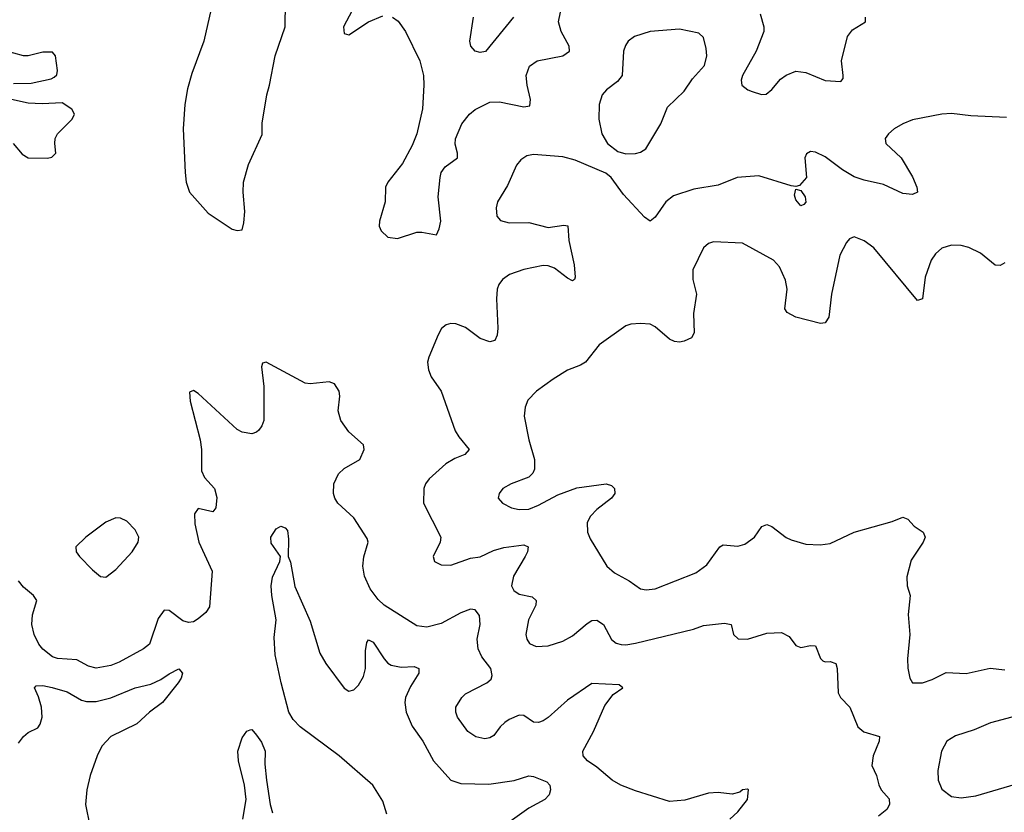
# Model space of a CAD drawing. Header units: inches. Extents: x 1550315 to 1685896, y 510706 to 640504.
# Tile 96 of 256: x 1613975 to 1618027, y 532858 to 536119. Entities that reach past the tile are written whole.
import ezdxf

# ---------------------------------------------------------------- set-up
doc = ezdxf.new("R2010")
doc.units = ezdxf.units.IN
doc.header["$MEASUREMENT"] = 0
doc.layers.add('B6513', color=7, linetype='Continuous')

msp = doc.modelspace()

# ---------------------------------------------------------------- linework, layer by layer
at = {"layer": 'B6513', "color": 5}
for points, elevation in [([(1614763.4, 536163.4), (1614732.7, 536030), (1614682.8, 535897.1), (1614665.7, 535834.3), (1614654.4, 535770), (1614647.8, 535670), (1614655.5, 535490), (1614659.7, 535450), (1614674.3, 535410), (1614750, 535323.1), (1614850, 535257.3), (1614870, 535251.3), (1614890, 535254), (1614897.2, 535282.8), (1614900.9, 535330), (1614894.7, 535410), (1614896.3, 535450), (1614916.6, 535523.4), (1614973.6, 535646.4), (1614973.6, 535693.6), (1614992, 535810), (1615003.7, 535850), (1615026, 535970), (1615066.9, 536090), (1615068.6, 536190)], 460), ([(1615343.7, 536156.3), (1615307.8, 536090), (1615310, 536062), (1615330, 536056), (1615410.5, 536110), (1615470, 536135.4)], 440), ([(1615510, 536129.7), (1615532.2, 536112.2), (1615562.6, 536070), (1615621.7, 535950), (1615636.8, 535890), (1615638.7, 535850), (1615632.3, 535752.3), (1615609.9, 535650), (1615590, 535601.7), (1615550, 535527.8), (1615489.7, 535450), (1615480.4, 535430), (1615479.8, 535370), (1615456.4, 535290), (1615454.7, 535270), (1615463, 535250), (1615490, 535224.7), (1615530, 535218.3), (1615610, 535244.2), (1615630, 535245.3), (1615690, 535234.5), (1615701.1, 535258.9), (1615708, 535290), (1615697.4, 535390), (1615705, 535470), (1615710.2, 535490), (1615725.9, 535514.1), (1615777, 535550), (1615777.3, 535570), (1615767.2, 535607.2), (1615769.3, 535629.3), (1615795.3, 535690), (1615826.1, 535730), (1615850, 535749.9), (1615910, 535779.1), (1615950, 535781.3), (1616050, 535760.3), (1616075.2, 535764.8), (1616077.6, 535790), (1616063.2, 535850), (1616059.7, 535890), (1616072.8, 535927.2), (1616104.9, 535950), (1616210.1, 535969.9), (1616238.3, 535990), (1616236.5, 536010), (1616202.9, 536070), (1616192.1, 536110), (1616200.2, 536150)], 440), ([(1617022.9, 536142.9), (1617037.2, 536090), (1617037, 536070), (1617005.8, 535990), (1616949.8, 535890), (1616944.8, 535870), (1616946.6, 535850), (1616971.8, 535830), (1616990, 535823.2), (1617028.4, 535811.6), (1617046.9, 535813.1), (1617070, 535831.8), (1617106.1, 535873.9), (1617130, 535890.8), (1617170, 535906.6), (1617210, 535901.5), (1617290, 535869.2), (1617354.9, 535865.1), (1617363.5, 535876.5), (1617363.8, 535890), (1617356.9, 535950), (1617381.7, 536050), (1617402.5, 536077.5), (1617456.3, 536110), (1617455.5, 536130)], 440), ([(1616007.4, 536130), (1615892.3, 535987.7), (1615870, 535984), (1615850, 535989.8), (1615831.6, 536010), (1615827.3, 536030), (1615843.1, 536130)], 420), ([(1613950, 535855.8), (1614022.6, 535857.4), (1614104.5, 535875.5), (1614117.5, 535882.5), (1614127.3, 535892.7), (1614130.5, 535910), (1614122.8, 535970), (1614110, 535986), (1614070, 535985.5), (1614010, 535970.4), (1613990, 535970.3), (1613870, 536002.6)], 440), ([(1613948.2, 535610), (1613985.1, 535565.1), (1614009.2, 535550), (1614090, 535548.8), (1614107.2, 535552.8), (1614123.1, 535570), (1614119.3, 535610), (1614121.6, 535630), (1614130, 535649), (1614190.8, 535710), (1614201, 535730), (1614190, 535751), (1614150, 535777.3), (1614067.5, 535772.5), (1614010, 535775.8), (1613941, 535790)], 440), ([(1618036.6, 535716.6), (1617890, 535722.9), (1617810, 535733.1), (1617770.2, 535729.8), (1617650, 535706.4), (1617610, 535690.8), (1617574, 535670), (1617550.3, 535650), (1617537.6, 535630), (1617540.4, 535610), (1617603.1, 535550), (1617650, 535472.2), (1617667.2, 535430), (1617670.4, 535410), (1617650, 535399.7), (1617610, 535403.8), (1617530, 535441.2), (1617450, 535458.4), (1617410, 535472.1), (1617361.6, 535501.6), (1617290, 535555.4), (1617250, 535573.3), (1617230, 535576.2), (1617213, 535567), (1617206.4, 535550), (1617212.6, 535470), (1617183.8, 535436.2), (1617170, 535432), (1617150, 535435.1), (1617016.6, 535476.6), (1616927.3, 535470), (1616850, 535438.8), (1616750, 535421.4), (1616665.6, 535394.4), (1616633.7, 535370), (1616590, 535306), (1616570, 535289.4), (1616546.1, 535306.1), (1616460.1, 535400.1), (1616409.6, 535469.6), (1616387, 535487), (1616260.9, 535540.9), (1616210, 535554.2), (1616090, 535564.5), (1616061.6, 535558.4), (1616037.4, 535542.6), (1616020.2, 535519.8), (1615982.9, 535437.1), (1615941.3, 535370), (1615935.6, 535344.4), (1615939.3, 535310), (1615953.3, 535293.3), (1615990, 535283.6), (1616070, 535285), (1616150, 535264.6), (1616214, 535274), (1616230.4, 535270.4), (1616234.7, 535210), (1616256.9, 535110), (1616261, 535059), (1616258, 535050), (1616250, 535045.2), (1616230, 535055.1), (1616176.1, 535096.1), (1616150, 535106), (1616130, 535107.6), (1616050, 535091.6), (1615990.5, 535070), (1615961.7, 535050), (1615946.7, 535030), (1615939.6, 535010), (1615936.9, 534970), (1615943.5, 534850), (1615939.5, 534820.5), (1615930, 534799.6), (1615910, 534794), (1615870, 534807.4), (1615810, 534852.6), (1615770, 534868.2), (1615750, 534869.6), (1615730, 534863.6), (1615711.6, 534848.4), (1615697.3, 534822.7), (1615658.3, 534730), (1615653.7, 534710), (1615658, 534678), (1615669.1, 534649.1), (1615710.2, 534590.2), (1615767.8, 534427.8), (1615782.3, 534402.3), (1615824.4, 534350), (1615807.7, 534330), (1615765.9, 534314.1), (1615728.2, 534291.8), (1615660.9, 534230), (1615645.5, 534210), (1615638.6, 534190), (1615637.3, 534130), (1615707.6, 533990), (1615705.3, 533970), (1615677.3, 533910), (1615682.8, 533890), (1615710, 533876.3), (1615750, 533874.4), (1615830, 533903.6), (1615870, 533909.3), (1615924.6, 533935.4), (1615967.1, 533947.1), (1616050, 533958.7), (1616067.3, 533950), (1616064.9, 533930), (1616056, 533910), (1616007.3, 533830), (1615999.6, 533790), (1616009, 533770), (1616030, 533754.9), (1616084.1, 533744.1), (1616101.1, 533730), (1616099.7, 533710), (1616069.3, 533650), (1616057.7, 533590), (1616062, 533570), (1616072.8, 533552.8), (1616100.7, 533540.7), (1616150, 533542.2), (1616210, 533562.6), (1616250, 533584.7), (1616310, 533635.3), (1616330, 533647.3), (1616350, 533648.7), (1616377.8, 533630), (1616410, 533569.2), (1616430, 533554.3), (1616450, 533548.6), (1616470, 533547.1), (1616510, 533554.4), (1616748, 533612), (1616790, 533626.3), (1616876, 533636), (1616902.8, 533630), (1616912.7, 533590), (1616931.9, 533571.9), (1616970, 533570.3), (1617050, 533594.4), (1617110, 533597.6), (1617141.3, 533581.3), (1617170, 533543.8), (1617190, 533536.4), (1617230, 533543.8), (1617250, 533542.8), (1617270.6, 533490.6), (1617281.1, 533481.1), (1617290, 533477.3), (1617310, 533479.1), (1617334, 533470), (1617339.3, 533450), (1617343.1, 533350), (1617353, 533330), (1617391.7, 533290), (1617424.4, 533210), (1617449.2, 533189.2), (1617514, 533170), (1617512, 533150), (1617487.7, 533090), (1617482.4, 533050), (1617502, 533010), (1617510.7, 532970.7), (1617521, 532950), (1617553.7, 532913.7), (1617554.9, 532890), (1617543.7, 532870), (1617510, 532841.7)], 460), ([(1618030, 535118.2), (1618010, 535107.8), (1617990, 535108.8), (1617930, 535158.4), (1617881.6, 535181.6), (1617850, 535189.8), (1617810, 535191.9), (1617770, 535178.9), (1617743.9, 535156.1), (1617725.7, 535130), (1617701, 535059.1), (1617690.2, 534969.9), (1617670, 534963.5), (1617490, 535180.7), (1617450, 535209.5), (1617410, 535225.2), (1617390, 535217.2), (1617377.3, 535202.7), (1617350.2, 535149.8), (1617315.7, 534990), (1617305.3, 534894.7), (1617290, 534871.2), (1617271.4, 534868.6), (1617170, 534895.3), (1617133.6, 534913.6), (1617124.4, 534930), (1617133.5, 535010), (1617127.5, 535047.5), (1617101.7, 535101.7), (1617078, 535130), (1616950, 535198.9), (1616830, 535205.1), (1616810, 535197.6), (1616790, 535180.9), (1616745.8, 535090), (1616746, 535050), (1616760.2, 534990), (1616748.4, 534910), (1616751.4, 534830), (1616739.3, 534810), (1616710, 534796.9), (1616690, 534792.6), (1616670, 534795.1), (1616650, 534804.4), (1616590, 534855.1), (1616570, 534866), (1616530, 534869.7), (1616490, 534866.6), (1616470, 534859.7), (1616359.3, 534780.7), (1616304, 534710), (1616282.9, 534697.1), (1616230, 534677.6), (1616170, 534639.7), (1616101.6, 534590), (1616066.6, 534553.4), (1616054.7, 534525.3), (1616051.5, 534488.4), (1616070.2, 534390), (1616094.3, 534310), (1616094.4, 534270), (1616086.7, 534253.3), (1616070, 534236.9), (1615997.3, 534210), (1615963, 534190), (1615947.7, 534170), (1615944.9, 534150), (1615962, 534130), (1615998.8, 534110), (1616030, 534104.4), (1616070, 534105.2), (1616110, 534121.1), (1616190, 534164.6), (1616267.7, 534192.3), (1616389, 534209), (1616410, 534202), (1616423.1, 534190), (1616424.2, 534170), (1616410.3, 534150), (1616350, 534104.2), (1616324.2, 534075.8), (1616310.9, 534050), (1616311.7, 534010), (1616323.3, 533983.3), (1616390.9, 533870.9), (1616423.2, 533843.2), (1616483.1, 533810), (1616530, 533777.6), (1616553.3, 533773.3), (1616590, 533776.9), (1616757.1, 533842.9), (1616803.6, 533876.4), (1616856.2, 533950), (1616870, 533957.8), (1616930, 533953.5), (1616958.8, 533961.2), (1616999.8, 533990), (1617030, 534034.4), (1617050, 534041.7), (1617070, 534033.4), (1617130, 533988.8), (1617150, 533978.9), (1617210, 533961.1), (1617270, 533958.7), (1617310, 533964.2), (1617410, 534010.4), (1617565.4, 534054.6), (1617610, 534072.7), (1617630, 534063.8), (1617655.8, 534035.8), (1617693.4, 534010), (1617701.3, 533990), (1617694, 533970), (1617644.1, 533895.9), (1617626.1, 533826.1), (1617627.2, 533790), (1617639.6, 533750), (1617631.4, 533671.4), (1617638.3, 533590), (1617628.9, 533490), (1617630.4, 533450.4), (1617638, 533410), (1617650, 533390.8), (1617690, 533390.4), (1617730, 533404.2), (1617787.5, 533432.5), (1617870, 533429.3), (1617969.2, 533450.8), (1618030, 533444)], 480), ([(1616897.1, 532830), (1616930, 532859.6), (1616970.5, 532910), (1616974.8, 532950), (1616970, 532953.4), (1616950.5, 532950.5), (1616939.5, 532940.5), (1616906.9, 532933.1), (1616850, 532939.2), (1616810, 532937.3), (1616712.5, 532907.5), (1616650, 532903), (1616510, 532946.2), (1616449.4, 532970), (1616413.1, 532990), (1616350, 533044), (1616311.8, 533070), (1616293.4, 533090), (1616292.9, 533110), (1616336.9, 533190), (1616382.9, 533297.1), (1616417.6, 533342.4), (1616457.3, 533370), (1616442, 533382), (1616330, 533388.5), (1616230, 533319.6), (1616150, 533247.9), (1616130, 533234.9), (1616110, 533227.2), (1616090, 533228.5), (1616050, 533256.3), (1616030, 533257.1), (1615990, 533240.4), (1615972.3, 533227.8), (1615952, 533210), (1615925.8, 533174.2), (1615910, 533163.8), (1615890, 533160.4), (1615851.9, 533168.1), (1615819.3, 533190), (1615777.1, 533250), (1615770.4, 533270), (1615770.5, 533290), (1615794.9, 533330), (1615810, 533345.1), (1615898, 533390), (1615914.8, 533405.2), (1615919.1, 533420.9), (1615913.4, 533450), (1615877.1, 533497.1), (1615861.3, 533530), (1615858.3, 533570), (1615870.2, 533630.2), (1615867.7, 533667.8), (1615850, 533690.4), (1615830, 533693.7), (1615790, 533678), (1615710, 533634.3), (1615650, 533620.2), (1615610, 533624.7), (1615474.4, 533710), (1615450, 533733.8), (1615416.9, 533776.9), (1615393.6, 533830), (1615387.1, 533870), (1615391.3, 533908.7), (1615408.7, 533968.7), (1615404.9, 533984.9), (1615350.1, 534070.1), (1615284.9, 534130), (1615271.4, 534150), (1615266.4, 534170), (1615268.4, 534210), (1615287.2, 534250), (1615310, 534272), (1615374.4, 534310), (1615392.7, 534350), (1615390.4, 534370.4), (1615330, 534423.8), (1615296.9, 534470), (1615285.2, 534510), (1615292.9, 534570), (1615290.3, 534590), (1615270, 534620.5), (1615248.5, 534628.5), (1615170, 534620.3), (1615150, 534624), (1614990, 534710.4), (1614974.8, 534705.2), (1614969.8, 534690.2), (1614980.2, 534610), (1614979.3, 534470), (1614972.2, 534447.8), (1614958.7, 534430), (1614950, 534422), (1614930, 534414.9), (1614890, 534421.7), (1614870, 534433.1), (1614710, 534580.7), (1614690, 534594), (1614674, 534586), (1614676.2, 534550), (1614717.6, 534390), (1614722.7, 534350), (1614723.3, 534263.3), (1614736, 534236), (1614776.2, 534190), (1614786.3, 534153.7), (1614782.7, 534110), (1614770, 534094.8), (1614710, 534107.3), (1614694, 534086), (1614695.8, 534044.2), (1614711.6, 533970), (1614767, 533850), (1614756.2, 533703.8), (1614740.6, 533679.4), (1614710, 533653.8), (1614690, 533641.8), (1614670, 533638.6), (1614646.1, 533646.1), (1614590, 533688), (1614569.8, 533690.2), (1614544.4, 533655.6), (1614509.8, 533550), (1614484, 533530), (1614384.6, 533475.4), (1614350, 533461.8), (1614290, 533451.5), (1614258.7, 533458.7), (1614210, 533484.7), (1614131.2, 533491.2), (1614110, 533498.3), (1614070, 533529), (1614054, 533550), (1614035.2, 533590), (1614024.7, 533630), (1614027.2, 533670), (1614044.9, 533730), (1614032, 533750), (1613990, 533784.9), (1613970, 533810.4)], 440), ([(1615486.2, 532850), (1615470, 532904.2), (1615429, 532970), (1615290, 533090.7), (1615129.6, 533210), (1615100.3, 533240.3), (1615083, 533270), (1615050.9, 533390.9), (1615026.4, 533506.4), (1615022.5, 533577.5), (1615031, 533650), (1615012.8, 533750), (1615009.8, 533789.8), (1615014.9, 533825.1), (1615046.3, 533890), (1615048, 533910), (1615010, 533965.1), (1615009.1, 533990), (1615030, 534023.8), (1615050, 534034.8), (1615067.7, 534027.7), (1615076.7, 534016.7), (1615081.4, 533981.4), (1615080.3, 533910), (1615090, 533886.8), (1615106.8, 533786.8), (1615170, 533643.8), (1615210, 533512.2), (1615234.4, 533470), (1615310, 533368.9), (1615330, 533357), (1615350, 533361.3), (1615370, 533381.3), (1615390, 533416.4), (1615397.9, 533450), (1615397.7, 533522.3), (1615403.4, 533556.6), (1615410, 533568.2), (1615430, 533558), (1615474.6, 533490), (1615490, 533471.9), (1615503.7, 533463.7), (1615544.9, 533455), (1615598.2, 533458.2), (1615618, 533450), (1615617.5, 533430), (1615584, 533376), (1615563.3, 533330), (1615559.6, 533310), (1615565.9, 533270), (1615590, 533212.3), (1615633.6, 533150), (1615678.4, 533070), (1615749.7, 532989.7), (1615790, 532976.2), (1615906.2, 532973.8), (1616010, 532988.3), (1616070, 533008.5), (1616090, 533005.6), (1616143.9, 532983.9), (1616157.3, 532970), (1616160.3, 532950), (1616154.3, 532930), (1616136.1, 532910), (1616070, 532875.4), (1615921.7, 532770)], 420), ([(1613970, 533142.6), (1613990, 533170.2), (1614010, 533185.9), (1614050, 533206), (1614059.9, 533220.1), (1614068.1, 533250), (1614064.5, 533290), (1614053, 533333), (1614035.4, 533370), (1614042.2, 533377.8), (1614070, 533380.1), (1614108.5, 533371.5), (1614170, 533353.8), (1614230, 533319.2), (1614250, 533313.9), (1614290, 533313.4), (1614350, 533329.6), (1614450, 533370.7), (1614514.4, 533385.6), (1614556, 533403.9), (1614590, 533427.9), (1614630, 533448), (1614644.4, 533430), (1614639.6, 533410), (1614627.7, 533390), (1614563.2, 533310), (1614509.1, 533270), (1614457.4, 533222.6), (1614350, 533169.2), (1614313.6, 533130), (1614293.4, 533090), (1614265.5, 533010), (1614251.8, 532950), (1614246.3, 532890), (1614263, 532803)], 420), ([(1618058, 533250), (1617970, 533226.6), (1617903.2, 533196.8), (1617826.8, 533173.2), (1617790.4, 533150), (1617769, 533110), (1617754.3, 533030), (1617754.9, 532990), (1617770, 532953.4), (1617810, 532923), (1617850, 532918), (1617910, 532925.8), (1618190, 533008.4)], 480), ([(1614893.8, 532830), (1614906.8, 532910), (1614900.4, 532970), (1614875.1, 533070), (1614872.7, 533110), (1614890, 533164.7), (1614910, 533192), (1614923.1, 533196.9), (1614930, 533198), (1614950, 533176), (1614970, 533146), (1614984.9, 533110), (1614984.1, 533055.9), (1614990.2, 532990), (1615006.4, 532890), (1615015.2, 532855.2)], 420)]:
    msp.add_lwpolyline(points, dxfattribs=dict(at, elevation=elevation))
at = {"layer": 'B6513', "color": 5, "elevation": 460}
for points in [[(1616690, 536079.5), (1616570, 536069.8), (1616504.9, 536050), (1616479.3, 536030), (1616467.9, 536012.1), (1616460.3, 535990), (1616455.2, 535890), (1616435.9, 535864.1), (1616390.5, 535830), (1616372.7, 535810), (1616359.5, 535770), (1616358.4, 535710), (1616370.3, 535650), (1616393.7, 535610), (1616437.1, 535577.1), (1616470, 535566.7), (1616510, 535568.7), (1616530, 535573.7), (1616551.8, 535588.2), (1616614.3, 535690), (1616641.1, 535758.9), (1616710, 535824.9), (1616743.8, 535876.2), (1616792.8, 535930), (1616803.1, 535970), (1616800.9, 536000.9), (1616790, 536045.2), (1616770, 536064.2)], [(1617190, 535353.2), (1617170, 535377.2), (1617163.3, 535396.7), (1617170, 535422), (1617190, 535416), (1617207.7, 535390), (1617210, 535368), (1617202, 535358)], [(1614370, 534069.6), (1614330, 534051.8), (1614247.3, 533990), (1614206, 533950), (1614207.3, 533930), (1614220.7, 533910), (1614275.1, 533855.1), (1614308.2, 533828.2), (1614330, 533826), (1614370, 533856.5), (1614437.6, 533930), (1614462.7, 533970), (1614465.4, 533990), (1614450, 534020.7), (1614415.5, 534055.5), (1614390, 534067.8)]]:
    msp.add_lwpolyline(points, close=True, dxfattribs=at)

doc.saveas('drawing.dxf')
